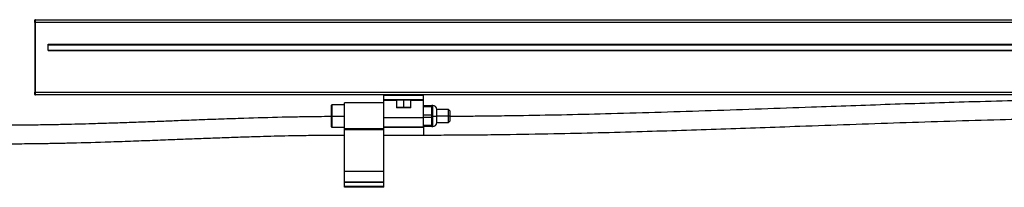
# Model space of a CAD drawing. Header units: millimetres. Extents: x -498 to 2211, y 417 to 918.
# Tile 19 of 23: x 1206 to 1579, y 638 to 702. Entities that reach past the tile are written whole.
import ezdxf

# ---------------------------------------------------------------- set-up
doc = ezdxf.new("R2010")
doc.units = ezdxf.units.MM

# ---------------------------------------------------------------- blocks, each defined once
blk = doc.blocks.new('Drawing View6')
at = {"color": 7, "linetype": 'Continuous', "lineweight": 25}
for p, q in [((-557.15, 32.4), (-557.15, 33.2)), ((-557.15, 32.4), (-556.95, 32.4)), ((-557.15, 32.4), (-557.15, 5.9)), ((-556.95, 32.4), (-556.95, 33.4)), ((-556.95, 33.4), (442.65, 33.4)), ((442.65, 32.4), (-556.95, 32.4)), ((-556.95, 5.9), (-556.95, 32.4)), ((-552.15, 24.1), (437.85, 24.1)), ((-552.15, 21.7), (-552.15, 24.1)), ((-552.15, 23.9), (437.85, 23.9)), ((-552.15, 21.9), (437.85, 21.9)), ((-552.15, 21.7), (437.85, 21.7)), ((-557.15, 5.1), (-557.15, 5.9)), ((-556.95, 5.9), (-557.15, 5.9)), ((-556.95, 4.9), (-556.95, 5.9)), ((-556.95, 5.9), (442.65, 5.9)), ((442.65, 4.9), (-556.95, 4.9)), ((-424.65, 4.7), (-424.65, 4.9)), ((-409.65, 4.7), (-424.65, 4.7)), ((-424.65, 3.1), (-424.65, 4.7)), ((-409.65, 4.7), (-409.65, 4.9)), ((-409.65, 3.1), (-409.65, 4.7)), ((-444.45, 1.15), (-444.65, 0.95)), ((-444.65, 0.95), (-444.65, -3.1)), ((-439.65, 1.15), (-444.45, 1.15)), ((-444.45, 1.15), (-444.45, -3.1)), ((-424.65, 1.9), (-439.65, 1.9)), ((-439.65, -7.91), (-439.65, 1.9)), ((-424.65, 2.9), (-424.65, 3.1)), ((-409.65, 3.1), (-424.65, 3.1)), ((-409.65, 2.9), (-424.65, 2.9)), ((-424.65, 2.75), (-424.65, 2.9)), ((-424.65, -3.78), (-424.65, 2.75)), ((-419.9, 2.75), (-424.65, 2.75)), ((-419.9, 2.9), (-419.9, 0.1)), ((-419.9, 0.1), (-419.8, 0)), ((-417.15, 0.1), (-419.9, 0.1)), ((-417.15, 0.1), (-417.15, 2.9)), ((-417.15, 0), (-417.15, 0.1)), ((-414.4, 0.1), (-417.15, 0.1)), ((-414.5, 0), (-414.4, 0.1)), ((-414.4, 0.1), (-414.4, 2.9)), ((-409.65, 2.75), (-414.4, 2.75)), ((-409.65, 2.9), (-409.65, 3.1)), ((-409.65, 2.75), (-409.65, 2.9)), ((-409.65, -3.78), (-409.65, 2.75)), ((-409.65, 0.9), (-406.45, 0.9)), ((-406.45, 0.4), (-409.65, 0.4)), ((-406.15, 0.9), (-406.45, 0.9)), ((-406.45, 0.4), (-406.45, 0.9)), ((-406.45, -1.1), (-406.45, 0.4)), ((-406.15, -3.08), (-406.15, 0.9)), ((-444.45, -3.1), (-444.65, -3.1)), ((-444.65, -3.1), (-444.65, -7.15)), ((-444.45, -3.1), (-439.65, -3.1)), ((-444.45, -3.1), (-444.45, -7.35)), ((-417.15, 0), (-419.8, 0)), ((-414.5, 0), (-417.15, 0)), ((-409.65, -2.6), (-406.45, -2.6)), ((-406.45, -3.6), (-409.65, -3.6)), ((-406.45, -2.6), (-406.45, -1.1)), ((-406.45, -3.6), (-406.45, -2.6)), ((-406.15, -3.1), (-406.45, -3.1)), ((-406.45, -5.1), (-406.45, -3.6)), ((-406.15, -3.1), (-406.15, -3.08)), ((-406.15, -3.1), (-404.65, -3.1)), ((-406.15, -7.1), (-406.15, -3.1)), ((-400.15, -0.6), (-404.65, -0.6)), ((-404.65, -3.09), (-404.65, -0.6)), ((-404.65, -3.09), (-404.65, -3.1)), ((-404.65, -5.6), (-404.65, -3.1)), ((-400.15, -3.1), (-404.65, -3.1)), ((-399.65, -1.1), (-400.15, -0.6)), ((-400.15, -3.1), (-400.15, -0.6)), ((-400.15, -5.6), (-400.15, -3.1)), ((-399.65, -3.1), (-400.15, -3.1)), ((-399.65, -1.1), (-399.65, -3.1)), ((-399.65, -3.1), (-399.65, -5.1)), ((-444.65, -7.15), (-444.45, -7.35)), ((-444.45, -7.35), (-439.65, -7.35)), ((-409.65, -3.78), (-424.65, -3.78)), ((-424.65, -4.09), (-424.65, -3.78)), ((-424.65, -7.91), (-424.65, -4.09)), ((-409.65, -7.32), (-424.65, -7.32)), ((-424.65, -7.34), (-409.65, -7.34)), ((-409.65, -7.32), (-409.65, -3.78)), ((-409.65, -6.6), (-406.45, -6.6)), ((-406.45, -7.1), (-409.65, -7.1)), ((-409.65, -7.34), (-409.65, -7.32)), ((-409.65, -7.34), (-409.65, -10.3)), ((-406.45, -6.6), (-406.45, -5.1)), ((-406.45, -7.1), (-406.45, -6.6)), ((-406.45, -7.1), (-406.15, -7.1)), ((-404.65, -5.6), (-400.15, -5.6)), ((-400.15, -5.6), (-399.65, -5.1)), ((-424.65, -7.91), (-439.65, -7.91)), ((-439.65, -8.39), (-439.65, -7.91)), ((-424.65, -8.39), (-439.65, -8.39)), ((-439.65, -24.1), (-439.65, -8.39)), ((-424.65, -8.39), (-424.65, -7.91)), ((-424.65, -24.1), (-424.65, -8.39)), ((-424.65, -10.3), (-409.65, -10.3)), ((-424.65, -24.1), (-439.65, -24.1)), ((-439.65, -28.1), (-439.65, -24.1)), ((-424.65, -28.1), (-424.65, -24.1)), ((-439.65, -28.35), (-439.65, -28.1)), ((-424.65, -28.1), (-439.65, -28.1)), ((-439.65, -29.85), (-439.65, -28.35)), ((-424.65, -28.35), (-439.65, -28.35)), ((-424.65, -29.85), (-439.65, -29.85)), ((-439.65, -30.1), (-439.65, -29.85)), ((-424.65, -28.35), (-424.65, -28.1)), ((-424.65, -29.85), (-424.65, -28.35)), ((-424.65, -30.1), (-424.65, -29.85)), ((-424.65, -30.1), (-439.65, -30.1))]:
    blk.add_line(p, q, dxfattribs=at)
for centre, radius, start, end in [((-556.95, 33.2), 0.2, 90, 180), ((-556.95, 5.1), 0.2, 180, 270), ((-406.15, -0.6), 1.5, 0, 90), ((-406.15, -5.6), 1.5, 270, 0)]:
    blk.add_arc(centre, radius, start, end, dxfattribs=at)
for points, knots in [([(-119.65, 3.59), (-122.23, 3.59), (-127.07, 3.58), (-133.87, 3.55), (-139.8, 3.5), (-145.13, 3.44), (-151.7, 3.36), (-159.69, 3.24), (-177.18, 2.91), (-201.44, 2.29), (-232.52, 1.29), (-265.11, 0.13), (-300.41, -1.13), (-331.35, -2.1), (-355.13, -2.68), (-367.41, -2.91), (-375.33, -3.03), (-379.19, -3.09), (-383.6, -3.14), (-388.85, -3.2), (-394.3, -3.25), (-398, -3.26), (-399.65, -3.27)], [0, 0, 0, 0, 0.027582, 0.051835, 0.072763, 0.091057, 0.108892, 0.143054, 0.176548, 0.29616, 0.402961, 0.509763, 0.645693, 0.781619, 0.841425, 0.900369, 0.913182, 0.926127, 0.941686, 0.960418, 0.982325, 1, 1, 1, 1]), ([(-444.65, -3.31), (-444.79, -3.31), (-446.4, -3.32), (-449.14, -3.35), (-452.62, -3.39), (-455.48, -3.43), (-458.06, -3.48), (-460.65, -3.53), (-467.25, -3.67), (-475.85, -3.92), (-486.33, -4.28), (-494.62, -4.58), (-502.16, -4.87), (-509.25, -5.15), (-516.06, -5.4), (-523.03, -5.66), (-529.89, -5.89), (-536.16, -6.08), (-541.97, -6.24), (-547.52, -6.37), (-553.65, -6.48), (-560.74, -6.57), (-565.87, -6.59), (-568.65, -6.6)], [0, 0, 0, 0, 0.003299, 0.038723, 0.066193, 0.087049, 0.107518, 0.1284, 0.149641, 0.266738, 0.336445, 0.403798, 0.46814, 0.519546, 0.576136, 0.633554, 0.688706, 0.742373, 0.78537, 0.829262, 0.876402, 0.933171, 1, 1, 1, 1]), ([(-409.65, -10.3), (-407.07, -10.3), (-402.23, -10.29), (-395.42, -10.25), (-389.49, -10.21), (-384.15, -10.15), (-374.45, -10.03), (-355.29, -9.7), (-327.84, -9), (-296.76, -8), (-264.17, -6.84), (-228.87, -5.58), (-197.93, -4.61), (-174.15, -4.03), (-161.86, -3.8), (-153.95, -3.67), (-150.09, -3.62), (-145.68, -3.56), (-140.44, -3.51), (-134.3, -3.46), (-127.27, -3.42), (-122.29, -3.41), (-119.65, -3.41)], [0, 0, 0, 0, 0.026641, 0.050071, 0.070295, 0.087967, 0.105191, 0.170526, 0.286022, 0.389147, 0.492275, 0.623527, 0.754777, 0.812525, 0.869448, 0.881822, 0.89431, 0.909309, 0.927377, 0.948514, 0.972721, 1, 1, 1, 1]), ([(-568.65, -13.6), (-566.84, -13.59), (-563.56, -13.59), (-559.13, -13.55), (-555.64, -13.51), (-552.78, -13.46), (-550.2, -13.42), (-547.61, -13.37), (-541.01, -13.22), (-532.41, -12.98), (-521.92, -12.62), (-513.62, -12.32), (-506.08, -12.03), (-499, -11.76), (-492.19, -11.5), (-485.22, -11.24), (-478.36, -11.01), (-472.09, -10.82), (-466.28, -10.66), (-460.74, -10.53), (-454.62, -10.42), (-447.55, -10.32), (-442.42, -10.31), (-439.65, -10.3)], [0, 0, 0, 0, 0.041801, 0.075948, 0.102487, 0.122605, 0.142274, 0.162337, 0.182752, 0.295339, 0.362364, 0.427221, 0.489145, 0.53844, 0.592739, 0.648022, 0.701112, 0.752712, 0.794029, 0.836206, 0.881412, 0.935864, 1, 1, 1, 1])]:
    blk.add_open_spline(points, degree=3, knots=knots, dxfattribs=at)

msp = doc.modelspace()

# ---------------------------------------------------------------- block references
at = {"color": 7, "linetype": 'Continuous', "lineweight": 25}
msp.add_blockref('Drawing View6', (1768.62, 668.49), dxfattribs=at)

doc.saveas('drawing.dxf')
